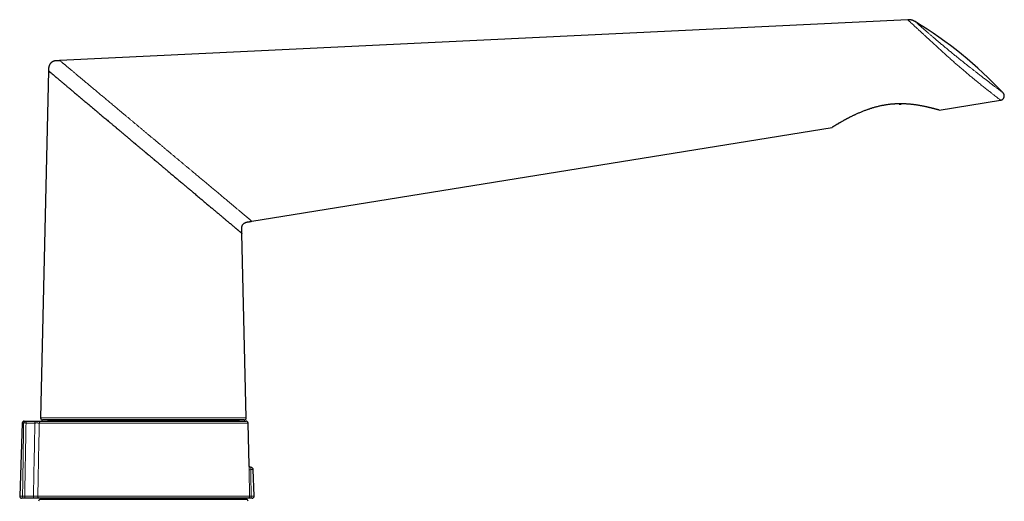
# Model space of a CAD drawing. Header units: millimetres. Extents: x 8 to 834, y 12 to 760.
# Tile 65 of 65: x 579 to 834, y 635 to 760. Entities that reach past the tile are written whole.
import ezdxf

# ---------------------------------------------------------------- set-up
doc = ezdxf.new("R2010")
doc.units = ezdxf.units.MM

msp = doc.modelspace()

# ---------------------------------------------------------------- linework, layer by layer
at = {"color": 7, "linetype": 'Continuous', "lineweight": 30}
for p, q in [((809.26, 760.26), (589.36, 749.64)), ((586.41, 746.98), (584.35, 656.93)), ((807.02, 738.43), (807.02, 738.32)), ((807.02, 738.32), (807.54, 738.34)), ((807.54, 738.34), (807.53, 738.43)), ((808.87, 738.39), (807.54, 738.34)), ((817.42, 736.79), (833.33, 739.37)), ((639.14, 707.96), (789.6, 732.29)), ((637.65, 656.93), (636.55, 704.82)), ((611, 656.42), (584.85, 656.42)), ((586.29, 656.42), (586.29, 656.29)), ((637.15, 656.42), (611, 656.42)), ((635.71, 656.29), (635.71, 656.42)), ((579.58, 655.61), (578.92, 636.61)), ((580.08, 656.1), (580.35, 656.1)), ((580.59, 656.1), (582.88, 656.1)), ((584.49, 656.1), (637.65, 656.1)), ((638.4, 644.59), (638.15, 655.61)), ((639.73, 636.61), (639.49, 643.52)), ((580.04, 636.1), (579.42, 636.1)), ((582.52, 636.1), (580.25, 636.1)), ((638.05, 636.1), (584.12, 636.1)), ((586.09, 636.1), (586.09, 635.81)), ((635.91, 635.81), (635.91, 636.1)), ((639.23, 636.1), (638.85, 636.1)), ((584.94, 635.81), (584.31, 635.79)), ((637.05, 635.81), (584.95, 635.81)), ((637.68, 635.79), (637.06, 635.81))]:
    msp.add_line(p, q, dxfattribs=at)
at = {"color": 252, "linetype": 'Continuous', "lineweight": 0}
for p, q in [((579.93, 655.61), (579.58, 655.61)), ((582.86, 655.61), (580.57, 655.61)), ((638.15, 655.61), (583.99, 655.61)), ((586.29, 656.29), (635.71, 656.29)), ((639.49, 643.52), (638.84, 643.52)), ((578.92, 636.61), (579.67, 636.61)), ((580.22, 636.61), (582.49, 636.61)), ((583.62, 636.61), (638.55, 636.61)), ((638.95, 636.61), (639.73, 636.61)), ((584.31, 635.79), (637.68, 635.79)), ((637.06, 635.81), (584.94, 635.81))]:
    msp.add_line(p, q, dxfattribs=at)
at = {"color": 7, "linetype": 'Continuous', "lineweight": 30}
for centre, radius, start, end in [((753.91, 665.91), 109.95, 43.2694, 58.5986), ((584.85, 656.92), 0.5, 178.69, 270), ((637.15, 656.92), 0.5, 270, 1.31), ((580.08, 655.6), 0.5, 90, 178), ((586.09, 656.3), 0.2, 270, 359.5), ((635.91, 656.3), 0.2, 180.5, 270), ((637.65, 655.6), 0.5, 1.3094, 90), ((638.89, 643.5), 0.6, 2, 89.296), ((579.42, 636.6), 0.5, 178, 270), ((639.23, 636.6), 0.5, 270, 2), ((584.33, 635.29), 0.5, 92, 178.6972), ((584.95, 635.61), 0.2, 90, 92), ((637.05, 635.61), 0.2, 88, 90), ((637.67, 635.29), 0.5, 1.3028, 88)]:
    msp.add_arc(centre, radius, start, end, dxfattribs=at)
at = {"color": 252, "linetype": 'Continuous', "lineweight": 0}
for centre, radius, start, end in [((580.39, 655.63), 0.465, 94.9564, 182.4222), ((582.81, 655.73), 2.25, 170.7352, 183.0605), ((585.11, 655.73), 2.25, 170.7352, 183.0605), ((584.49, 655.6), 0.499, 90.1453, 178.8508), ((638.67, 646.88), 3.37, 265.4875, 272.9357), ((580.12, 636.55), 0.456, 171.3972, 260.2472), ((582.74, 636.48), 2.52, 176.9972, 188.7894), ((585.01, 636.48), 2.52, 176.9972, 188.7894), ((584.12, 636.59), 0.498, 178.4769, 269.771), ((638.05, 636.6), 0.5, 270.0395, 1.3465), ((638.23, 636.49), 0.731, 327.7844, 10.059)]:
    msp.add_arc(centre, radius, start, end, dxfattribs=at)
msp.add_ellipse((609.53, -54.16), major_axis=(2.33, 1276.51), ratio=0.026365, start_param=0.981245, end_param=0.999047, dxfattribs=at)
at = {"color": 7, "linetype": 'Continuous', "lineweight": 30}
for points, knots in [([(811.18, 759.76), (811.15, 759.78), (811.09, 759.82), (810.98, 759.88), (810.86, 759.94), (810.73, 760), (810.59, 760.05), (810.44, 760.1), (810.29, 760.15), (810.14, 760.18), (809.98, 760.22), (809.8, 760.24), (809.62, 760.26), (809.44, 760.26), (809.31, 760.26), (809.25, 760.26)], [0, 0, 0, 0, 0.054008, 0.113426, 0.178286, 0.248606, 0.324379, 0.405575, 0.479441, 0.55718, 0.638707, 0.723908, 0.812643, 0.904741, 1, 1, 1, 1]), ([(589.36, 749.64), (589.29, 749.63), (589.16, 749.63), (588.97, 749.62), (588.8, 749.61), (588.63, 749.61), (588.48, 749.6), (588.34, 749.59), (588.22, 749.59), (588.12, 749.58), (588.02, 749.56), (587.94, 749.54), (587.86, 749.52), (587.8, 749.51), (587.73, 749.48), (587.67, 749.46), (587.6, 749.43), (587.54, 749.4), (587.47, 749.37), (587.38, 749.32), (587.28, 749.26), (587.17, 749.18), (587.06, 749.08), (586.95, 748.98), (586.86, 748.87), (586.77, 748.75), (586.69, 748.64), (586.63, 748.52), (586.59, 748.42), (586.56, 748.35), (586.54, 748.3), (586.52, 748.23), (586.49, 748.17), (586.47, 748.09), (586.46, 748), (586.44, 747.91), (586.43, 747.8), (586.42, 747.69), (586.42, 747.56), (586.42, 747.43), (586.41, 747.29), (586.41, 747.14), (586.41, 747.03), (586.41, 746.98)], [0, 0, 0, 0, 0.042652, 0.082864, 0.120637, 0.155969, 0.188862, 0.219315, 0.243074, 0.264881, 0.284939, 0.303251, 0.319817, 0.334635, 0.347706, 0.363111, 0.377685, 0.392927, 0.408841, 0.425427, 0.454559, 0.485323, 0.516324, 0.547328, 0.578334, 0.609181, 0.638947, 0.667479, 0.694775, 0.706095, 0.717901, 0.73144, 0.746735, 0.763787, 0.782595, 0.803159, 0.825476, 0.849545, 0.87602, 0.904314, 0.934409, 0.966304, 1, 1, 1, 1]), ([(586.41, 746.98), (586.41, 746.98), (586.41, 746.98), (586.44, 746.96), (586.47, 746.93), (586.53, 746.88), (586.59, 746.83), (586.68, 746.76), (586.77, 746.67), (586.88, 746.58), (587, 746.48), (587.12, 746.38), (587.26, 746.26), (587.41, 746.14), (587.57, 746.01), (587.74, 745.86), (587.92, 745.71), (588.11, 745.55), (588.3, 745.39), (588.49, 745.23), (588.68, 745.07), (588.87, 744.91), (589.07, 744.74), (589.28, 744.57), (589.51, 744.37), (589.76, 744.16), (590.04, 743.92), (590.33, 743.68), (590.6, 743.46), (590.85, 743.25), (591.07, 743.06), (591.3, 742.87), (591.53, 742.67), (591.77, 742.47), (592.02, 742.27), (592.3, 742.03), (592.62, 741.76), (592.99, 741.45), (593.36, 741.13), (593.68, 740.87), (593.92, 740.66), (594.09, 740.52), (594.26, 740.37), (594.44, 740.23), (594.62, 740.08), (594.8, 739.93), (595.03, 739.73), (595.32, 739.48), (595.67, 739.19), (596.04, 738.88), (596.42, 738.56), (596.82, 738.23), (597.22, 737.89), (597.63, 737.55), (598.07, 737.18), (598.55, 736.77), (599.08, 736.33), (599.61, 735.88), (600.1, 735.47), (600.56, 735.08), (601, 734.72), (601.44, 734.35), (601.81, 734.03), (602.1, 733.78), (602.33, 733.6), (602.55, 733.41), (602.78, 733.21), (603.01, 733.02), (603.25, 732.82), (603.46, 732.65), (603.65, 732.49), (603.81, 732.35), (603.98, 732.21), (604.14, 732.07), (604.31, 731.93), (604.46, 731.8), (604.62, 731.67), (604.82, 731.5), (605.06, 731.3), (605.35, 731.05), (605.65, 730.8), (605.95, 730.55), (606.26, 730.29), (606.56, 730.04), (606.85, 729.8), (607.14, 729.55), (607.45, 729.29), (607.78, 729.01), (608.12, 728.72), (608.39, 728.5), (608.56, 728.35), (608.65, 728.28), (608.74, 728.2), (608.84, 728.12), (608.93, 728.05), (609.01, 727.97), (609.14, 727.87), (609.3, 727.74), (609.53, 727.54), (609.8, 727.31), (610.11, 727.05), (610.43, 726.78), (610.77, 726.5), (611.12, 726.2), (611.38, 725.98), (611.56, 725.84), (611.63, 725.77), (611.71, 725.71), (611.79, 725.64), (611.87, 725.58), (611.94, 725.51), (612.14, 725.35), (612.37, 725.15), (612.64, 724.92), (612.84, 724.75), (613.05, 724.58), (613.26, 724.41), (613.46, 724.24), (613.62, 724.1), (613.72, 724.02), (613.77, 723.98), (613.82, 723.94), (613.87, 723.9), (613.92, 723.85), (614.06, 723.73), (614.29, 723.53), (614.63, 723.25), (614.97, 722.96), (615.32, 722.67), (615.65, 722.39), (615.97, 722.12), (616.29, 721.85), (616.63, 721.57), (617.02, 721.24), (617.46, 720.87), (617.93, 720.48), (618.38, 720.1), (618.84, 719.71), (619.3, 719.32), (619.76, 718.94), (620.21, 718.56), (620.65, 718.19), (621, 717.9), (621.28, 717.66), (621.48, 717.49), (621.69, 717.32), (621.89, 717.15), (622.08, 716.99), (622.28, 716.82), (622.47, 716.66), (622.67, 716.5), (622.86, 716.33), (623.06, 716.17), (623.26, 716), (623.46, 715.83), (623.66, 715.66), (623.97, 715.4), (624.38, 715.05), (624.9, 714.62), (625.4, 714.2), (625.89, 713.79), (626.35, 713.4), (626.78, 713.04), (627.2, 712.68), (627.62, 712.33), (628.03, 711.99), (628.43, 711.65), (628.83, 711.32), (629.18, 711.02), (629.49, 710.76), (629.77, 710.52), (630.04, 710.3), (630.31, 710.07), (630.57, 709.85), (630.82, 709.64), (631.1, 709.41), (631.4, 709.15), (631.72, 708.88), (632.03, 708.62), (632.3, 708.39), (632.55, 708.19), (632.76, 708.01), (632.97, 707.83), (633.17, 707.66), (633.37, 707.5), (633.56, 707.34), (633.76, 707.17), (633.98, 706.98), (634.22, 706.79), (634.44, 706.6), (634.64, 706.43), (634.82, 706.28), (634.98, 706.14), (635.14, 706.01), (635.29, 705.88), (635.43, 705.77), (635.57, 705.65), (635.71, 705.53), (635.84, 705.42), (635.96, 705.32), (636.07, 705.22), (636.17, 705.14), (636.26, 705.06), (636.34, 705), (636.41, 704.94), (636.46, 704.9), (636.5, 704.86), (636.53, 704.84), (636.55, 704.82), (636.55, 704.82), (636.55, 704.82)], [0, 0, 0, 0, 0.006726, 0.013459, 0.020203, 0.026962, 0.033736, 0.040531, 0.047348, 0.05419, 0.060269, 0.066381, 0.072527, 0.07871, 0.08493, 0.091078, 0.097266, 0.103496, 0.109769, 0.114987, 0.120245, 0.125542, 0.13088, 0.136259, 0.141681, 0.148125, 0.154631, 0.161199, 0.167829, 0.172489, 0.177187, 0.181925, 0.186703, 0.191522, 0.196381, 0.201282, 0.208087, 0.214972, 0.221937, 0.228983, 0.232021, 0.235078, 0.238156, 0.241253, 0.244371, 0.247508, 0.250665, 0.256506, 0.262415, 0.268392, 0.274872, 0.28143, 0.288069, 0.294695, 0.301081, 0.309194, 0.317454, 0.325861, 0.333976, 0.340439, 0.347007, 0.353681, 0.360461, 0.363759, 0.367091, 0.370458, 0.373859, 0.377295, 0.380765, 0.384271, 0.3867, 0.389147, 0.39161, 0.394089, 0.396415, 0.398686, 0.400978, 0.403291, 0.407476, 0.411731, 0.416054, 0.420447, 0.424909, 0.42944, 0.433412, 0.437455, 0.442111, 0.4469, 0.451824, 0.456882, 0.458175, 0.459477, 0.460787, 0.462105, 0.463432, 0.464767, 0.465788, 0.468671, 0.471663, 0.475885, 0.480306, 0.484927, 0.489748, 0.494769, 0.49999, 0.501099, 0.502208, 0.503317, 0.504426, 0.505535, 0.506645, 0.507754, 0.513854, 0.516578, 0.519529, 0.522518, 0.52538, 0.528435, 0.531331, 0.532063, 0.532785, 0.533495, 0.534194, 0.534883, 0.535674, 0.540407, 0.545007, 0.550172, 0.555156, 0.55996, 0.564583, 0.569025, 0.573992, 0.579139, 0.586169, 0.592994, 0.599614, 0.606146, 0.613208, 0.62, 0.626649, 0.633156, 0.63952, 0.642617, 0.64569, 0.64874, 0.651767, 0.65477, 0.65775, 0.660706, 0.663639, 0.666687, 0.669709, 0.672706, 0.675831, 0.67898, 0.682109, 0.690381, 0.698498, 0.70646, 0.714681, 0.721916, 0.729043, 0.736062, 0.743136, 0.750246, 0.75726, 0.764179, 0.771002, 0.77614, 0.781235, 0.786286, 0.791294, 0.796259, 0.801181, 0.806061, 0.812703, 0.819265, 0.82575, 0.832158, 0.83699, 0.841788, 0.846553, 0.851284, 0.855983, 0.860649, 0.865283, 0.871604, 0.877867, 0.884073, 0.890223, 0.89555, 0.900846, 0.906111, 0.911347, 0.916554, 0.921733, 0.927803, 0.933837, 0.939838, 0.945806, 0.951938, 0.95805, 0.964144, 0.970222, 0.976284, 0.982227, 0.988159, 0.994083, 1, 1, 1, 1]), ([(833.34, 739.37), (833.38, 739.37), (833.46, 739.39), (833.57, 739.43), (833.67, 739.48), (833.76, 739.53), (833.84, 739.58), (833.91, 739.64), (833.96, 739.69), (834.01, 739.74), (834.04, 739.78), (834.08, 739.83), (834.11, 739.87), (834.14, 739.92), (834.16, 739.97), (834.19, 740.02), (834.21, 740.08), (834.24, 740.15), (834.26, 740.22), (834.27, 740.27), (834.28, 740.32), (834.28, 740.36), (834.29, 740.41), (834.29, 740.47), (834.29, 740.55), (834.28, 740.64), (834.26, 740.73), (834.23, 740.84), (834.19, 740.95), (834.14, 741.06), (834.07, 741.16), (834.01, 741.23), (833.98, 741.26)], [0, 0, 0, 0, 0.050416, 0.099239, 0.145684, 0.189028, 0.228635, 0.263976, 0.29463, 0.320279, 0.343234, 0.364082, 0.385896, 0.408669, 0.432388, 0.457033, 0.482102, 0.513234, 0.542319, 0.56931, 0.584225, 0.600129, 0.619989, 0.643778, 0.675424, 0.711728, 0.752337, 0.796785, 0.844491, 0.894776, 0.94688, 1, 1, 1, 1]), ([(817.42, 736.79), (817.41, 736.79), (817.41, 736.79), (817.4, 736.8), (817.38, 736.8), (817.35, 736.81), (817.31, 736.82), (817.27, 736.83), (817.21, 736.85), (817.15, 736.87), (817.08, 736.89), (817, 736.91), (816.91, 736.94), (816.81, 736.96), (816.71, 736.99), (816.6, 737.02), (816.48, 737.05), (816.35, 737.09), (816.22, 737.12), (816.08, 737.16), (815.93, 737.2), (815.77, 737.24), (815.61, 737.28), (815.43, 737.33), (815.26, 737.37), (815.08, 737.41), (814.92, 737.45), (814.74, 737.49), (814.53, 737.54), (814.28, 737.6), (814.03, 737.65), (813.76, 737.71), (813.49, 737.77), (813.21, 737.82), (812.92, 737.88), (812.65, 737.93), (812.41, 737.97), (812.2, 738.01), (811.99, 738.04), (811.72, 738.08), (811.41, 738.13), (811.06, 738.18), (810.7, 738.22), (810.33, 738.27), (809.95, 738.31), (809.56, 738.34), (809.17, 738.37), (808.82, 738.39), (808.51, 738.41), (808.25, 738.42), (808.01, 738.42), (807.79, 738.43), (807.56, 738.43), (807.3, 738.43), (807.02, 738.43), (806.71, 738.43), (806.4, 738.42), (806.08, 738.4), (805.77, 738.38), (805.41, 738.36), (805.01, 738.33), (804.57, 738.28), (804.13, 738.23), (803.75, 738.17), (803.42, 738.12), (803.11, 738.07), (802.75, 738), (802.34, 737.92), (801.94, 737.83), (801.53, 737.74), (801.13, 737.64), (800.73, 737.53), (800.33, 737.42), (799.98, 737.31), (799.67, 737.22), (799.41, 737.13), (799.15, 737.04), (798.84, 736.94), (798.48, 736.81), (798.09, 736.67), (797.71, 736.52), (797.33, 736.36), (796.95, 736.21), (796.58, 736.05), (796.21, 735.89), (795.89, 735.74), (795.61, 735.61), (795.36, 735.49), (795.08, 735.36), (794.79, 735.22), (794.51, 735.08), (794.26, 734.96), (794.04, 734.84), (793.85, 734.74), (793.66, 734.64), (793.47, 734.54), (793.29, 734.45), (793.1, 734.35), (792.93, 734.25), (792.72, 734.14), (792.5, 734.02), (792.27, 733.88), (792.03, 733.75), (791.83, 733.63), (791.64, 733.53), (791.47, 733.43), (791.31, 733.33), (791.16, 733.24), (791.01, 733.15), (790.87, 733.07), (790.73, 732.99), (790.6, 732.91), (790.47, 732.83), (790.36, 732.76), (790.25, 732.69), (790.15, 732.63), (790.06, 732.58), (789.97, 732.52), (789.9, 732.48), (789.83, 732.44), (789.77, 732.4), (789.72, 732.37), (789.67, 732.34), (789.64, 732.32), (789.61, 732.3), (789.6, 732.29), (789.6, 732.29), (789.6, 732.29)], [0, 0, 0, 0, 0.007258, 0.014517, 0.021775, 0.029084, 0.036395, 0.043703, 0.051117, 0.058531, 0.065945, 0.07341, 0.080877, 0.088342, 0.095663, 0.102986, 0.110307, 0.117675, 0.125044, 0.132412, 0.139873, 0.147335, 0.154795, 0.162301, 0.169808, 0.177314, 0.183183, 0.189055, 0.197926, 0.206797, 0.215698, 0.224599, 0.23359, 0.242581, 0.251601, 0.260621, 0.266677, 0.272735, 0.279173, 0.285613, 0.29535, 0.305087, 0.314859, 0.324632, 0.334515, 0.344398, 0.354319, 0.36424, 0.370909, 0.37758, 0.383111, 0.388642, 0.39418, 0.399718, 0.407163, 0.414609, 0.422054, 0.429539, 0.437025, 0.444509, 0.454839, 0.465168, 0.475544, 0.48592, 0.492311, 0.498705, 0.508371, 0.518037, 0.527738, 0.53744, 0.547247, 0.557054, 0.566895, 0.576736, 0.583346, 0.589958, 0.596751, 0.603548, 0.613812, 0.624076, 0.634374, 0.644671, 0.655068, 0.665464, 0.675893, 0.686323, 0.693323, 0.700325, 0.70919, 0.718054, 0.726939, 0.735824, 0.742174, 0.748523, 0.754881, 0.761239, 0.767698, 0.774157, 0.780626, 0.787094, 0.796384, 0.805674, 0.814995, 0.824317, 0.831801, 0.839286, 0.84677, 0.854298, 0.861828, 0.869356, 0.876985, 0.884615, 0.892244, 0.899929, 0.907617, 0.915303, 0.9228, 0.930299, 0.937795, 0.945356, 0.952919, 0.96048, 0.969133, 0.977786, 0.986487, 0.995187, 1, 1, 1, 1]), ([(636.55, 704.82), (636.55, 704.89), (636.55, 705.04), (636.54, 705.25), (636.54, 705.45), (636.53, 705.63), (636.53, 705.81), (636.53, 705.97), (636.52, 706.11), (636.52, 706.25), (636.53, 706.37), (636.54, 706.48), (636.56, 706.58), (636.59, 706.67), (636.61, 706.74), (636.64, 706.81), (636.66, 706.86), (636.68, 706.91), (636.71, 706.97), (636.75, 707.03), (636.8, 707.11), (636.86, 707.18), (636.92, 707.26), (637, 707.34), (637.07, 707.4), (637.15, 707.47), (637.22, 707.52), (637.28, 707.55), (637.33, 707.58), (637.39, 707.61), (637.44, 707.63), (637.5, 707.66), (637.57, 707.68), (637.65, 707.71), (637.76, 707.74), (637.87, 707.76), (638, 707.77), (638.13, 707.8), (638.28, 707.82), (638.43, 707.84), (638.59, 707.87), (638.77, 707.9), (638.95, 707.93), (639.08, 707.95), (639.14, 707.96)], [0, 0, 0, 0, 0.045063, 0.087717, 0.127963, 0.165801, 0.20123, 0.234251, 0.263179, 0.290404, 0.315864, 0.33911, 0.360146, 0.378031, 0.393937, 0.407858, 0.419793, 0.430193, 0.440911, 0.457958, 0.476175, 0.495561, 0.516119, 0.537759, 0.559021, 0.579365, 0.598793, 0.611239, 0.623277, 0.634906, 0.646189, 0.65879, 0.673437, 0.692272, 0.713677, 0.737405, 0.763097, 0.791277, 0.821942, 0.853133, 0.886534, 0.922146, 0.959968, 1, 1, 1, 1]), ([(580.35, 656.1), (580.36, 656.1), (580.38, 656.1), (580.42, 656.1), (580.46, 656.1), (580.51, 656.1), (580.55, 656.1), (580.58, 656.1), (580.59, 656.1)], [0, 0, 0, 0, 0.172976, 0.350968, 0.523945, 0.701939, 0.849437, 1, 1, 1, 1]), ([(582.88, 656.1), (582.92, 656.1), (583.01, 656.1), (583.14, 656.1), (583.28, 656.1), (583.41, 656.1), (583.54, 656.1), (583.67, 656.1), (583.79, 656.1), (583.9, 656.1), (584.01, 656.1), (584.1, 656.1), (584.19, 656.1), (584.27, 656.1), (584.33, 656.1), (584.39, 656.1), (584.43, 656.1), (584.47, 656.1), (584.48, 656.1), (584.49, 656.1)], [0, 0, 0, 0, 0.04634, 0.105804, 0.165481, 0.225159, 0.284623, 0.344112, 0.403813, 0.463514, 0.523003, 0.582522, 0.642254, 0.701986, 0.761505, 0.821022, 0.880752, 0.940482, 1, 1, 1, 1]), ([(638.9, 644.1), (638.88, 644.1), (638.86, 644.1), (638.82, 644.1), (638.77, 644.11), (638.73, 644.13), (638.7, 644.14), (638.66, 644.16), (638.63, 644.18), (638.59, 644.2), (638.56, 644.23), (638.54, 644.26), (638.51, 644.29), (638.49, 644.32), (638.47, 644.35), (638.45, 644.38), (638.44, 644.41), (638.43, 644.45), (638.42, 644.48), (638.41, 644.51), (638.41, 644.54), (638.4, 644.57), (638.4, 644.58), (638.4, 644.59)], [0, 0, 0, 0, 0.050565, 0.106818, 0.162226, 0.216846, 0.27072, 0.323877, 0.376335, 0.428101, 0.479175, 0.529547, 0.5792, 0.628106, 0.676231, 0.723527, 0.769938, 0.815393, 0.859808, 0.903086, 0.945117, 0.98578, 1, 1, 1, 1]), ([(580.25, 636.1), (580.23, 636.1), (580.19, 636.1), (580.14, 636.1), (580.09, 636.1), (580.06, 636.1), (580.05, 636.1), (580.04, 636.1)], [0, 0, 0, 0, 0.244996, 0.499847, 0.709855, 0.925953, 1, 1, 1, 1]), ([(584.12, 636.1), (584.11, 636.1), (584.1, 636.1), (584.08, 636.1), (584.04, 636.1), (583.98, 636.1), (583.92, 636.1), (583.84, 636.1), (583.76, 636.1), (583.67, 636.1), (583.56, 636.1), (583.45, 636.1), (583.33, 636.1), (583.21, 636.1), (583.08, 636.1), (582.94, 636.1), (582.8, 636.1), (582.66, 636.1), (582.57, 636.1), (582.52, 636.1)], [0, 0, 0, 0, 0.032398, 0.092775, 0.153368, 0.213961, 0.274339, 0.334698, 0.395273, 0.455848, 0.516207, 0.576574, 0.637156, 0.697738, 0.758105, 0.818471, 0.879052, 0.939634, 1, 1, 1, 1]), ([(638.85, 636.1), (638.81, 636.1), (638.75, 636.1), (638.65, 636.1), (638.56, 636.1), (638.47, 636.1), (638.38, 636.1), (638.3, 636.1), (638.23, 636.1), (638.17, 636.1), (638.12, 636.1), (638.09, 636.1), (638.06, 636.1), (638.05, 636.1), (638.05, 636.1)], [0, 0, 0, 0, 0.076634, 0.153464, 0.230097, 0.315525, 0.401226, 0.486654, 0.572121, 0.657862, 0.74333, 0.828796, 0.914534, 1, 1, 1, 1])]:
    msp.add_open_spline(points, degree=3, knots=knots, dxfattribs=at)
at = {"color": 252, "linetype": 'Continuous', "lineweight": 0}
for points, knots in [([(810.3, 759.28), (810.15, 759.42), (809.85, 759.69), (809.55, 759.98), (809.34, 760.17), (809.25, 760.26), (809.26, 760.25), (809.26, 760.25)], [0, 0, 0, 0, 0.2255956, 0.4492016, 0.6725795, 0.8973749, 1, 1, 1, 1]), ([(833.32, 739.38), (833.33, 739.37), (833.33, 739.37), (833.23, 739.45), (833.04, 739.6), (832.74, 739.83), (832.35, 740.13), (831.86, 740.51), (831.28, 740.96), (830.61, 741.49), (829.85, 742.08), (829.01, 742.75), (828.09, 743.49), (827.2, 744.21), (826.38, 744.87), (825.65, 745.48), (824.88, 746.11), (824.1, 746.78), (823.29, 747.47), (822.46, 748.18), (821.62, 748.91), (820.77, 749.66), (819.92, 750.43), (819.07, 751.19), (818.23, 751.96), (817.41, 752.71), (816.6, 753.45), (815.82, 754.17), (815.08, 754.86), (814.37, 755.51), (813.69, 756.13), (813.03, 756.75), (812.37, 757.36), (811.75, 757.93), (811.19, 758.45), (810.7, 758.9), (810.43, 759.15), (810.3, 759.28)], [0, 0, 0, 0, 0.017923, 0.051825, 0.085977, 0.120145, 0.154098, 0.188118, 0.222471, 0.256882, 0.291142, 0.325623, 0.360561, 0.39564, 0.419024, 0.442585, 0.466469, 0.490597, 0.514802, 0.539115, 0.563712, 0.588637, 0.613749, 0.638933, 0.664233, 0.689766, 0.715486, 0.741274, 0.767129, 0.793033, 0.818953, 0.84485, 0.875865, 0.906865, 0.937882, 0.968929, 1, 1, 1, 1]), ([(811.2, 759.75), (811.19, 759.75), (811.19, 759.76), (811.27, 759.68), (811.46, 759.52), (811.74, 759.27), (812.01, 759.03), (812.14, 758.91)], [0, 0, 0, 0, 0.1040234, 0.3311794, 0.5551442, 0.7775359, 1, 1, 1, 1]), ([(812.14, 758.91), (812.27, 758.8), (812.52, 758.58), (812.97, 758.19), (813.47, 757.75), (814.03, 757.26), (814.62, 756.75), (815.23, 756.23), (815.84, 755.71), (816.48, 755.16), (817.15, 754.6), (817.85, 754.01), (818.58, 753.4), (819.33, 752.77), (820.11, 752.14), (820.89, 751.49), (821.68, 750.85), (822.49, 750.2), (823.29, 749.56), (824.07, 748.93), (824.84, 748.32), (825.53, 747.78), (826.15, 747.29), (826.7, 746.86), (827.24, 746.44), (827.87, 745.95), (828.56, 745.41), (829.3, 744.84), (830, 744.3), (830.65, 743.8), (831.3, 743.3), (831.93, 742.82), (832.51, 742.38), (832.99, 742.01), (833.38, 741.71), (833.68, 741.48), (833.88, 741.34), (833.98, 741.26), (833.97, 741.27), (833.97, 741.27)], [0, 0, 0, 0, 0.0309615, 0.061328, 0.0912694, 0.1209625, 0.1505883, 0.176167, 0.2012566, 0.2259871, 0.2504943, 0.2749186, 0.2994025, 0.3241167, 0.3484977, 0.3727054, 0.3969038, 0.4212575, 0.4459281, 0.4696643, 0.4933395, 0.5170879, 0.5350287, 0.5531398, 0.571474, 0.5900823, 0.6183261, 0.6465404, 0.6748918, 0.7035442, 0.732656, 0.7680193, 0.8033009, 0.8387694, 0.8746903, 0.9102502, 0.9456074, 0.9810135, 1, 1, 1, 1]), ([(589.36, 749.64), (589.36, 749.64), (589.36, 749.63), (589.38, 749.62), (589.41, 749.59), (589.46, 749.56), (589.51, 749.51), (589.57, 749.46), (589.65, 749.39), (589.74, 749.32), (589.84, 749.24), (589.95, 749.14), (590.07, 749.04), (590.21, 748.92), (590.36, 748.8), (590.52, 748.67), (590.69, 748.53), (590.86, 748.38), (591.05, 748.22), (591.26, 748.05), (591.47, 747.87), (591.7, 747.68), (591.93, 747.48), (592.18, 747.27), (592.44, 747.06), (592.7, 746.84), (592.98, 746.61), (593.26, 746.37), (593.56, 746.12), (593.86, 745.86), (594.18, 745.6), (594.51, 745.32), (594.85, 745.04), (595.2, 744.75), (595.55, 744.45), (595.91, 744.15), (596.28, 743.85), (596.65, 743.54), (597.02, 743.22), (597.39, 742.91), (597.77, 742.6), (598.15, 742.27), (598.55, 741.94), (598.94, 741.61), (599.33, 741.29), (599.72, 740.96), (600.11, 740.63), (600.51, 740.3), (600.93, 739.95), (601.37, 739.58), (601.84, 739.19), (602.3, 738.8), (602.78, 738.4), (603.26, 738), (603.74, 737.59), (604.23, 737.18), (604.75, 736.75), (605.3, 736.29), (605.87, 735.81), (606.45, 735.33), (607.04, 734.84), (607.62, 734.35), (608.21, 733.86), (608.79, 733.37), (609.38, 732.87), (609.98, 732.37), (610.58, 731.87), (611.19, 731.36), (611.8, 730.85), (612.41, 730.34), (613.02, 729.82), (613.64, 729.31), (614.25, 728.79), (614.87, 728.28), (615.48, 727.77), (616.09, 727.26), (616.7, 726.74), (617.31, 726.24), (617.91, 725.74), (618.5, 725.24), (619.09, 724.74), (619.69, 724.25), (620.28, 723.75), (620.87, 723.25), (621.46, 722.76), (622.05, 722.27), (622.63, 721.78), (623.21, 721.3), (623.75, 720.85), (624.25, 720.43), (624.71, 720.04), (625.17, 719.65), (625.63, 719.27), (626.08, 718.89), (626.52, 718.52), (626.95, 718.17), (627.36, 717.82), (627.77, 717.48), (628.17, 717.14), (628.58, 716.8), (629, 716.45), (629.43, 716.09), (629.85, 715.73), (630.27, 715.39), (630.68, 715.04), (631.08, 714.71), (631.47, 714.38), (631.86, 714.06), (632.24, 713.74), (632.61, 713.43), (632.97, 713.12), (633.33, 712.82), (633.68, 712.53), (634.01, 712.25), (634.33, 711.98), (634.65, 711.72), (634.95, 711.47), (635.25, 711.22), (635.54, 710.97), (635.82, 710.74), (636.08, 710.52), (636.34, 710.3), (636.58, 710.1), (636.82, 709.9), (637.04, 709.72), (637.25, 709.54), (637.45, 709.37), (637.65, 709.21), (637.83, 709.06), (638, 708.91), (638.15, 708.78), (638.3, 708.66), (638.43, 708.55), (638.56, 708.45), (638.67, 708.35), (638.77, 708.27), (638.86, 708.2), (638.93, 708.13), (639, 708.08), (639.05, 708.03), (639.09, 708), (639.12, 707.97), (639.14, 707.96), (639.14, 707.96), (639.14, 707.96)], [0, 0, 0, 0, 0.006055, 0.012111, 0.018172, 0.024239, 0.030314, 0.03629, 0.042278, 0.048279, 0.054296, 0.060439, 0.066601, 0.072785, 0.078991, 0.085222, 0.091366, 0.097537, 0.103735, 0.109962, 0.116334, 0.122738, 0.129175, 0.135647, 0.142155, 0.148581, 0.155044, 0.161542, 0.168078, 0.174771, 0.181504, 0.188276, 0.195088, 0.20194, 0.208709, 0.215517, 0.222363, 0.229248, 0.235827, 0.242441, 0.249089, 0.25577, 0.262486, 0.269234, 0.275627, 0.282049, 0.288498, 0.294976, 0.30148, 0.308771, 0.316094, 0.323449, 0.330833, 0.338248, 0.34569, 0.35316, 0.360656, 0.369235, 0.377844, 0.386483, 0.395148, 0.403839, 0.412398, 0.420976, 0.429574, 0.438188, 0.446993, 0.455811, 0.46464, 0.473478, 0.482323, 0.491172, 0.500023, 0.508855, 0.517685, 0.52651, 0.535329, 0.544139, 0.552781, 0.56141, 0.570025, 0.578623, 0.587378, 0.596111, 0.604821, 0.613505, 0.622163, 0.630791, 0.639388, 0.646512, 0.653612, 0.660688, 0.667738, 0.674762, 0.681758, 0.688329, 0.694875, 0.701394, 0.707887, 0.714352, 0.721534, 0.728681, 0.735792, 0.742866, 0.749903, 0.756903, 0.763864, 0.770787, 0.777797, 0.784766, 0.791695, 0.798584, 0.805432, 0.81212, 0.818768, 0.825379, 0.831951, 0.838605, 0.84522, 0.851797, 0.858337, 0.864841, 0.871194, 0.877514, 0.883802, 0.890059, 0.896398, 0.902707, 0.908987, 0.915241, 0.921468, 0.927561, 0.933632, 0.939683, 0.945715, 0.95184, 0.957948, 0.964043, 0.970126, 0.976199, 0.982156, 0.988107, 0.994055, 1, 1, 1, 1]), ([(584.35, 656.93), (584.35, 656.93), (584.35, 656.93), (584.36, 656.93), (584.38, 656.93), (584.42, 656.93), (584.46, 656.93), (584.51, 656.93), (584.57, 656.93), (584.64, 656.93), (584.73, 656.93), (584.83, 656.93), (584.96, 656.93), (585.1, 656.93), (585.25, 656.93), (585.42, 656.93), (585.59, 656.93), (585.77, 656.93), (585.95, 656.93), (586.14, 656.93), (586.34, 656.93), (586.55, 656.93), (586.76, 656.93), (586.98, 656.93), (587.21, 656.93), (587.44, 656.93), (587.7, 656.93), (587.98, 656.93), (588.3, 656.93), (588.64, 656.93), (588.98, 656.93), (589.34, 656.93), (589.69, 656.93), (590.04, 656.93), (590.37, 656.93), (590.72, 656.93), (591.07, 656.93), (591.44, 656.93), (591.8, 656.93), (592.16, 656.93), (592.52, 656.93), (592.89, 656.93), (593.29, 656.93), (593.73, 656.93), (594.21, 656.93), (594.7, 656.93), (595.19, 656.93), (595.7, 656.93), (596.19, 656.93), (596.67, 656.93), (597.12, 656.93), (597.59, 656.93), (598.05, 656.93), (598.53, 656.93), (599, 656.93), (599.46, 656.93), (599.92, 656.93), (600.38, 656.93), (600.88, 656.93), (601.43, 656.93), (602.01, 656.93), (602.59, 656.93), (603.19, 656.93), (603.79, 656.93), (604.36, 656.93), (604.91, 656.93), (605.44, 656.93), (605.96, 656.93), (606.5, 656.93), (607.03, 656.93), (607.55, 656.93), (608.07, 656.93), (608.57, 656.93), (609.07, 656.93), (609.62, 656.93), (610.2, 656.93), (610.82, 656.93), (611.44, 656.93), (612.06, 656.93), (612.68, 656.93), (613.28, 656.93), (613.84, 656.93), (614.38, 656.93), (614.91, 656.93), (615.44, 656.93), (615.98, 656.93), (616.49, 656.93), (617, 656.93), (617.49, 656.93), (617.98, 656.93), (618.51, 656.93), (619.06, 656.93), (619.65, 656.93), (620.24, 656.93), (620.82, 656.93), (621.39, 656.93), (621.94, 656.93), (622.45, 656.93), (622.94, 656.93), (623.42, 656.93), (623.89, 656.93), (624.36, 656.93), (624.82, 656.93), (625.26, 656.93), (625.68, 656.93), (626.1, 656.93), (626.55, 656.93), (627.02, 656.93), (627.51, 656.93), (627.99, 656.93), (628.47, 656.93), (628.93, 656.93), (629.37, 656.93), (629.77, 656.93), (630.15, 656.93), (630.52, 656.93), (630.89, 656.93), (631.24, 656.93), (631.58, 656.93), (631.91, 656.93), (632.22, 656.93), (632.52, 656.93), (632.84, 656.93), (633.16, 656.93), (633.5, 656.93), (633.83, 656.93), (634.14, 656.93), (634.45, 656.93), (634.72, 656.93), (634.98, 656.93), (635.21, 656.93), (635.43, 656.93), (635.64, 656.93), (635.84, 656.93), (636.03, 656.93), (636.2, 656.93), (636.36, 656.93), (636.51, 656.93), (636.66, 656.93), (636.81, 656.93), (636.96, 656.93), (637.09, 656.93), (637.21, 656.93), (637.32, 656.93), (637.41, 656.93), (637.48, 656.93), (637.53, 656.93), (637.58, 656.93), (637.61, 656.93), (637.63, 656.93), (637.65, 656.93), (637.65, 656.93), (637.65, 656.93)], [0, 0, 0, 0, 0.003527, 0.009958, 0.016414, 0.02287, 0.029325, 0.035363, 0.041401, 0.047448, 0.053495, 0.060902, 0.068311, 0.075718, 0.083162, 0.090607, 0.098051, 0.104482, 0.110914, 0.117346, 0.123801, 0.130258, 0.136713, 0.142751, 0.148789, 0.154836, 0.160883, 0.16829, 0.175699, 0.183106, 0.19055, 0.197995, 0.205438, 0.21187, 0.218302, 0.224734, 0.231189, 0.237645, 0.244101, 0.250139, 0.256177, 0.262224, 0.268271, 0.275678, 0.283087, 0.290494, 0.297938, 0.305383, 0.312826, 0.319258, 0.32569, 0.332122, 0.338577, 0.345033, 0.351489, 0.357527, 0.363565, 0.369612, 0.375659, 0.383066, 0.390474, 0.397882, 0.405326, 0.41277, 0.420214, 0.426646, 0.433078, 0.43951, 0.445965, 0.452421, 0.458877, 0.464915, 0.470953, 0.477, 0.483046, 0.490454, 0.497862, 0.50527, 0.512713, 0.520158, 0.527602, 0.534034, 0.540466, 0.546898, 0.553353, 0.559809, 0.566264, 0.572303, 0.578341, 0.584388, 0.590434, 0.597842, 0.60525, 0.612658, 0.620101, 0.627546, 0.63499, 0.641422, 0.647854, 0.654286, 0.660741, 0.667197, 0.673652, 0.67969, 0.685729, 0.691775, 0.697822, 0.70523, 0.712638, 0.720045, 0.727489, 0.734934, 0.742378, 0.74881, 0.755242, 0.761673, 0.768129, 0.774585, 0.78104, 0.787078, 0.793116, 0.799163, 0.80521, 0.812618, 0.820026, 0.827433, 0.834877, 0.842322, 0.849766, 0.856197, 0.86263, 0.869061, 0.875517, 0.881973, 0.888428, 0.894466, 0.900504, 0.906551, 0.912598, 0.920005, 0.927414, 0.934821, 0.942265, 0.94971, 0.957154, 0.963585, 0.970018, 0.976449, 0.982905, 0.989361, 0.995816, 1, 1, 1, 1]), ([(579.67, 636.61), (579.69, 638.58), (579.74, 641.74), (579.81, 646.91), (579.87, 651.28), (579.91, 654.45), (579.93, 655.61)], [0, 0, 0, 0, 0.310638, 0.498812, 0.816056, 1, 1, 1, 1]), ([(580.57, 655.61), (580.55, 655.61), (580.51, 655.61), (580.45, 655.62), (580.4, 655.62), (580.34, 655.62), (580.28, 655.62), (580.22, 655.62), (580.16, 655.62), (580.11, 655.62), (580.06, 655.62), (580.01, 655.62), (579.97, 655.61), (579.94, 655.61), (579.93, 655.61)], [0, 0, 0, 0, 0.073734, 0.147467, 0.222734, 0.298001, 0.384499, 0.470996, 0.560005, 0.649013, 0.735505, 0.821997, 0.910998, 1, 1, 1, 1]), ([(580.57, 655.61), (580.54, 654.45), (580.48, 651.28), (580.4, 646.91), (580.31, 641.74), (580.26, 638.58), (580.22, 636.61)], [0, 0, 0, 0, 0.183933, 0.501173, 0.68935, 1, 1, 1, 1]), ([(583.99, 655.61), (583.98, 655.61), (583.98, 655.61), (583.95, 655.61), (583.92, 655.61), (583.88, 655.61), (583.84, 655.61), (583.78, 655.61), (583.72, 655.61), (583.65, 655.62), (583.58, 655.62), (583.5, 655.62), (583.41, 655.62), (583.32, 655.62), (583.23, 655.62), (583.14, 655.62), (583.04, 655.62), (582.94, 655.61), (582.88, 655.61), (582.86, 655.61)], [0, 0, 0, 0, 0.0585813, 0.1175688, 0.1778384, 0.2385513, 0.2971179, 0.3560916, 0.4163503, 0.4770533, 0.5355819, 0.5945177, 0.6547381, 0.7154026, 0.7739103, 0.832825, 0.8930225, 0.9536632, 1, 1, 1, 1]), ([(583.99, 655.61), (583.98, 654.97), (583.9, 651.14), (583.78, 644.8), (583.67, 639.11), (583.62, 636.61)], [0, 0, 0, 0, 0.100511, 0.605411, 1, 1, 1, 1]), ([(638.4, 643.52), (638.4, 643.55), (638.4, 643.6), (638.4, 643.68), (638.4, 643.77), (638.4, 643.86), (638.4, 643.94), (638.4, 644.01), (638.4, 644.07), (638.4, 644.14), (638.4, 644.2), (638.4, 644.26), (638.4, 644.32), (638.4, 644.37), (638.4, 644.42), (638.4, 644.47), (638.4, 644.5), (638.4, 644.54), (638.4, 644.56), (638.4, 644.57), (638.4, 644.58), (638.4, 644.58), (638.4, 644.59), (638.4, 644.59), (638.4, 644.59)], [0, 0, 0, 0, 0.036065, 0.08612, 0.136513, 0.187973, 0.239803, 0.281043, 0.322673, 0.364501, 0.406732, 0.454394, 0.502676, 0.551274, 0.60052, 0.650815, 0.70147, 0.753246, 0.805404, 0.850781, 0.896375, 0.942446, 0.988595, 1, 1, 1, 1]), ([(638.9, 644.1), (638.9, 644.1), (638.9, 644.1), (638.89, 644.1), (638.89, 644.1), (638.87, 644.09), (638.86, 644.09), (638.86, 644.08), (638.85, 644.07), (638.85, 644.05), (638.85, 644.03), (638.84, 644), (638.84, 643.96), (638.84, 643.92), (638.84, 643.88), (638.84, 643.82), (638.84, 643.76), (638.84, 643.7), (638.84, 643.65), (638.84, 643.6), (638.84, 643.56), (638.84, 643.53), (638.84, 643.52)], [0, 0, 0, 0, 0.002919, 0.037615, 0.087425, 0.137382, 0.187384, 0.237718, 0.28634, 0.335322, 0.385432, 0.435936, 0.526338, 0.57263, 0.619238, 0.696801, 0.775889, 0.822817, 0.870077, 0.917852, 0.966333, 1, 1, 1, 1]), ([(638.55, 636.61), (638.54, 637.14), (638.52, 638.21), (638.48, 639.73), (638.45, 641.14), (638.43, 642.38), (638.41, 643.17), (638.4, 643.52)], [0, 0, 0, 0, 0.232281, 0.4645619, 0.6558252, 0.8470885, 1, 1, 1, 1]), ([(638.84, 643.52), (638.84, 643.17), (638.86, 641.93), (638.9, 639.63), (638.93, 637.68), (638.95, 636.61)], [0, 0, 0, 0, 0.153176, 0.536368, 1, 1, 1, 1]), ([(579.67, 636.61), (579.68, 636.61), (579.71, 636.61), (579.75, 636.61), (579.8, 636.62), (579.86, 636.62), (579.92, 636.62), (579.99, 636.62), (580.07, 636.62), (580.14, 636.61), (580.2, 636.61), (580.22, 636.61)], [0, 0, 0, 0, 0.07397, 0.178963, 0.283956, 0.391997, 0.500037, 0.62256, 0.745083, 0.872541, 1, 1, 1, 1]), ([(582.49, 636.61), (582.53, 636.61), (582.59, 636.61), (582.69, 636.62), (582.79, 636.62), (582.89, 636.62), (582.98, 636.62), (583.07, 636.62), (583.15, 636.62), (583.23, 636.62), (583.3, 636.62), (583.37, 636.61), (583.43, 636.61), (583.48, 636.61), (583.53, 636.61), (583.56, 636.61), (583.59, 636.61), (583.61, 636.61), (583.62, 636.61), (583.62, 636.61)], [0, 0, 0, 0, 0.059396, 0.119205, 0.180316, 0.241877, 0.30127, 0.361075, 0.422184, 0.483743, 0.543136, 0.602941, 0.664048, 0.725605, 0.78503, 0.844868, 0.906006, 0.967593, 1, 1, 1, 1]), ([(638.55, 636.61), (638.55, 636.61), (638.56, 636.61), (638.58, 636.61), (638.62, 636.61), (638.67, 636.61), (638.73, 636.62), (638.8, 636.62), (638.87, 636.61), (638.92, 636.61), (638.95, 636.61)], [0, 0, 0, 0, 0.128411, 0.25682, 0.385152, 0.513482, 0.64171, 0.769938, 0.884969, 1, 1, 1, 1])]:
    msp.add_open_spline(points, degree=3, knots=knots, dxfattribs=at)

doc.saveas('drawing.dxf')
